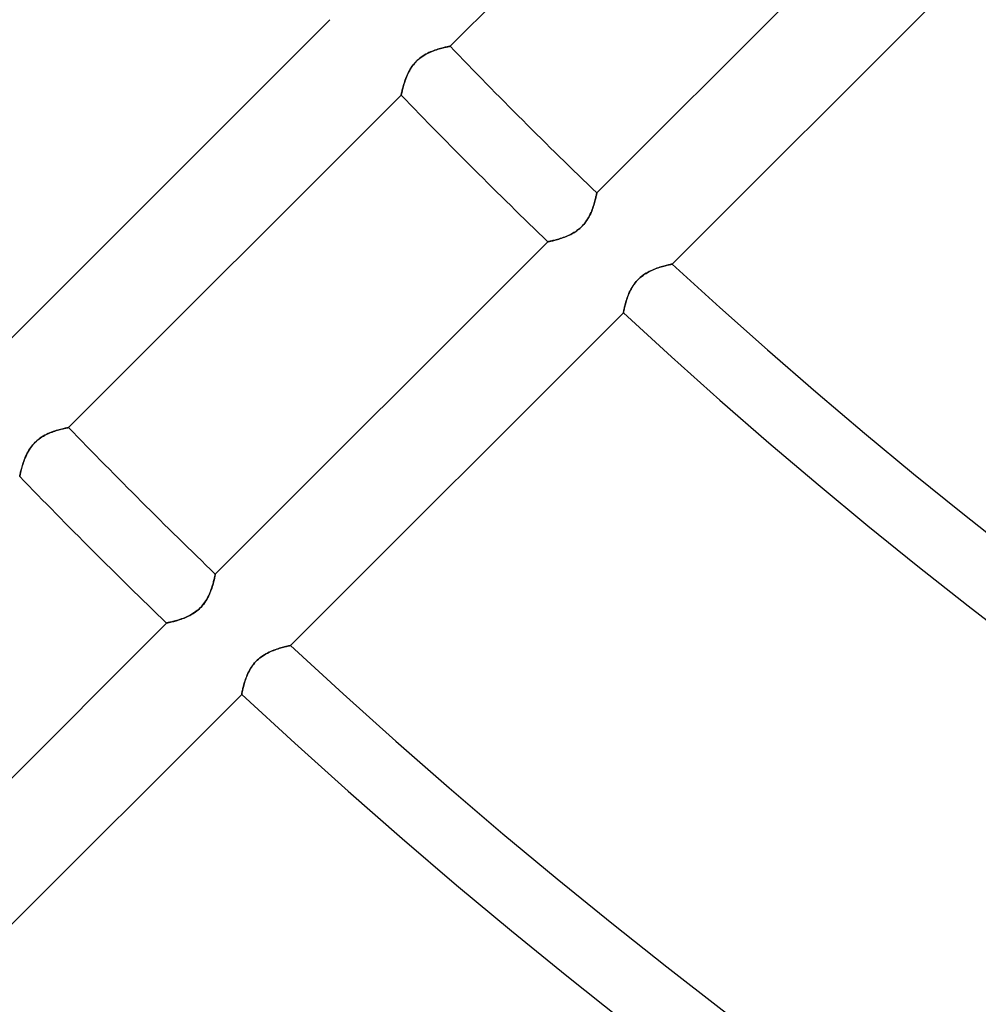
# Model space of a CAD drawing. Header units: millimetres. Extents: x -288 to 288, y -288 to 288.
# Tile 7 of 58: x -138 to -107, y -151 to -118. Entities that reach past the tile are written whole.
import ezdxf

# ---------------------------------------------------------------- set-up
doc = ezdxf.new("R2010")
doc.units = ezdxf.units.MM
doc.layers.add('MAIN-1', color=7, linetype='Continuous')
doc.layers.add('MAIN-2', color=7, linetype='Continuous')

msp = doc.modelspace()

# ---------------------------------------------------------------- linework, layer by layer
at = {"layer": 'MAIN-1'}
for p, q in [((-123.986, -119.192), (-113.117, -108.323)), ((-108.323, -113.117), (-119.192, -123.986)), ((-116.724, -126.312), (-105.848, -115.436)), ((-127.911, -118.323), (-138.786, -129.197)), ((-124.782, -119.454), (-124.732, -119.427)), ((-124.732, -119.427), (-124.682, -119.403)), ((-124.682, -119.403), (-124.632, -119.38)), ((-124.632, -119.38), (-124.582, -119.359)), ((-124.582, -119.359), (-124.532, -119.34)), ((-124.532, -119.34), (-124.483, -119.322)), ((-124.483, -119.322), (-124.435, -119.305)), ((-124.435, -119.305), (-124.388, -119.29)), ((-124.388, -119.29), (-124.342, -119.276)), ((-124.342, -119.276), (-124.298, -119.264)), ((-124.298, -119.264), (-124.256, -119.253)), ((-124.256, -119.253), (-124.216, -119.242)), ((-124.216, -119.242), (-124.179, -119.233)), ((-124.179, -119.233), (-124.144, -119.225)), ((-124.144, -119.225), (-124.113, -119.218)), ((-124.113, -119.218), (-124.084, -119.212)), ((-124.084, -119.212), (-124.059, -119.206)), ((-124.059, -119.206), (-124.037, -119.202)), ((-124.037, -119.202), (-124.019, -119.198)), ((-124.019, -119.198), (-124.005, -119.195)), ((-124.005, -119.195), (-123.994, -119.193)), ((-123.994, -119.193), (-123.988, -119.192)), ((-123.988, -119.192), (-123.986, -119.192)), ((-125.188, -119.798), (-125.15, -119.751)), ((-125.15, -119.751), (-125.11, -119.707)), ((-125.11, -119.707), (-125.068, -119.664)), ((-125.068, -119.664), (-125.024, -119.624)), ((-125.024, -119.624), (-124.978, -119.585)), ((-124.978, -119.585), (-124.931, -119.549)), ((-124.931, -119.549), (-124.882, -119.515)), ((-124.882, -119.515), (-124.832, -119.483)), ((-124.832, -119.483), (-124.782, -119.454)), ((-125.368, -120.095), (-125.344, -120.045)), ((-125.344, -120.045), (-125.317, -119.995)), ((-125.317, -119.995), (-125.289, -119.944)), ((-125.289, -119.944), (-125.258, -119.895)), ((-125.258, -119.895), (-125.224, -119.846)), ((-125.224, -119.846), (-125.188, -119.798)), ((-125.495, -120.432), (-125.481, -120.387)), ((-125.481, -120.387), (-125.466, -120.34)), ((-125.466, -120.34), (-125.449, -120.292)), ((-125.449, -120.292), (-125.431, -120.244)), ((-125.431, -120.244), (-125.412, -120.194)), ((-125.412, -120.194), (-125.391, -120.145)), ((-125.391, -120.145), (-125.368, -120.095)), ((-125.573, -120.739), (-125.569, -120.717)), ((-125.569, -120.717), (-125.563, -120.691)), ((-125.563, -120.691), (-125.556, -120.662)), ((-125.556, -120.662), (-125.549, -120.63)), ((-125.549, -120.63), (-125.54, -120.596)), ((-125.54, -120.596), (-125.53, -120.558)), ((-125.53, -120.558), (-125.52, -120.518)), ((-125.52, -120.518), (-125.508, -120.476)), ((-125.508, -120.476), (-125.495, -120.432)), ((-136.453, -131.659), (-125.584, -120.79)), ((-125.584, -120.788), (-125.583, -120.782)), ((-125.584, -120.79), (-125.584, -120.788)), ((-125.583, -120.782), (-125.58, -120.771)), ((-125.58, -120.771), (-125.577, -120.757)), ((-125.577, -120.757), (-125.573, -120.739)), ((-119.253, -124.256), (-119.264, -124.298)), ((-119.242, -124.216), (-119.253, -124.256)), ((-119.233, -124.179), (-119.242, -124.216)), ((-119.225, -124.144), (-119.233, -124.179)), ((-119.218, -124.113), (-119.225, -124.144)), ((-119.212, -124.084), (-119.218, -124.113)), ((-119.206, -124.059), (-119.212, -124.084)), ((-119.202, -124.037), (-119.206, -124.059)), ((-119.198, -124.019), (-119.202, -124.037)), ((-119.195, -124.004), (-119.198, -124.019)), ((-119.193, -123.994), (-119.195, -124.004)), ((-119.192, -123.988), (-119.193, -123.994)), ((-119.192, -123.986), (-119.192, -123.988)), ((-119.358, -124.579), (-119.378, -124.628)), ((-119.339, -124.53), (-119.358, -124.579)), ((-119.321, -124.481), (-119.339, -124.53)), ((-119.305, -124.434), (-119.321, -124.481)), ((-119.29, -124.387), (-119.305, -124.434)), ((-119.276, -124.342), (-119.29, -124.387)), ((-119.264, -124.298), (-119.276, -124.342)), ((-119.512, -124.878), (-119.546, -124.927)), ((-119.481, -124.828), (-119.512, -124.878)), ((-119.452, -124.778), (-119.481, -124.828)), ((-119.425, -124.728), (-119.452, -124.778)), ((-119.401, -124.678), (-119.425, -124.728)), ((-119.378, -124.628), (-119.401, -124.678)), ((-119.842, -125.221), (-119.891, -125.255)), ((-119.794, -125.185), (-119.842, -125.221)), ((-119.747, -125.147), (-119.794, -125.185)), ((-119.703, -125.107), (-119.747, -125.147)), ((-119.661, -125.065), (-119.703, -125.107)), ((-119.62, -125.021), (-119.661, -125.065)), ((-119.582, -124.975), (-119.62, -125.021)), ((-119.546, -124.927), (-119.582, -124.975)), ((-120.662, -125.556), (-120.691, -125.563)), ((-120.63, -125.548), (-120.662, -125.556)), ((-120.595, -125.54), (-120.63, -125.548)), ((-120.557, -125.53), (-120.595, -125.54)), ((-120.517, -125.52), (-120.557, -125.53)), ((-120.475, -125.508), (-120.517, -125.52)), ((-120.431, -125.495), (-120.475, -125.508)), ((-120.385, -125.481), (-120.431, -125.495)), ((-120.338, -125.465), (-120.385, -125.481)), ((-120.29, -125.448), (-120.338, -125.465)), ((-120.241, -125.43), (-120.29, -125.448)), ((-120.191, -125.411), (-120.241, -125.43)), ((-120.141, -125.389), (-120.191, -125.411)), ((-120.091, -125.366), (-120.141, -125.389)), ((-120.04, -125.342), (-120.091, -125.366)), ((-119.99, -125.315), (-120.04, -125.342)), ((-119.94, -125.286), (-119.99, -125.315)), ((-119.891, -125.255), (-119.94, -125.286)), ((-120.79, -125.584), (-131.659, -136.453)), ((-120.788, -125.584), (-120.79, -125.584)), ((-120.782, -125.583), (-120.788, -125.584)), ((-120.771, -125.58), (-120.782, -125.583)), ((-120.757, -125.577), (-120.771, -125.58)), ((-120.738, -125.573), (-120.757, -125.577)), ((-120.716, -125.568), (-120.738, -125.573)), ((-120.691, -125.563), (-120.716, -125.568)), ((-117.43, -126.536), (-117.38, -126.513)), ((-117.38, -126.513), (-117.33, -126.491)), ((-117.33, -126.491), (-117.28, -126.471)), ((-117.28, -126.471), (-117.23, -126.453)), ((-117.23, -126.453), (-117.182, -126.435)), ((-117.182, -126.435), (-117.134, -126.42)), ((-117.134, -126.42), (-117.088, -126.405)), ((-117.088, -126.405), (-117.044, -126.392)), ((-117.044, -126.392), (-117.001, -126.38)), ((-117.001, -126.38), (-116.961, -126.369)), ((-116.961, -126.369), (-116.923, -126.359)), ((-116.923, -126.359), (-116.887, -126.35)), ((-116.887, -126.35), (-116.855, -126.342)), ((-116.855, -126.342), (-116.825, -126.335)), ((-116.825, -126.335), (-116.799, -126.329)), ((-116.799, -126.329), (-116.776, -126.324)), ((-116.776, -126.324), (-116.758, -126.319)), ((-116.758, -126.319), (-116.743, -126.316)), ((-116.743, -126.316), (-116.732, -126.314)), ((-116.732, -126.314), (-116.726, -126.313)), ((-116.726, -126.313), (-116.724, -126.312)), ((-117.901, -126.883), (-117.86, -126.839)), ((-117.86, -126.839), (-117.818, -126.797)), ((-117.818, -126.797), (-117.774, -126.756)), ((-117.774, -126.756), (-117.728, -126.718)), ((-117.728, -126.718), (-117.68, -126.682)), ((-117.68, -126.682), (-117.631, -126.648)), ((-117.631, -126.648), (-117.581, -126.617)), ((-117.581, -126.617), (-117.531, -126.588)), ((-117.531, -126.588), (-117.48, -126.561)), ((-117.48, -126.561), (-117.43, -126.536)), ((-118.094, -127.175), (-118.068, -127.125)), ((-118.068, -127.125), (-118.039, -127.075)), ((-118.039, -127.075), (-118.008, -127.026)), ((-118.008, -127.026), (-117.975, -126.977)), ((-117.975, -126.977), (-117.939, -126.929)), ((-117.939, -126.929), (-117.901, -126.883)), ((-118.228, -127.515), (-118.214, -127.469)), ((-118.214, -127.469), (-118.198, -127.421)), ((-118.198, -127.421), (-118.18, -127.373)), ((-118.18, -127.373), (-118.161, -127.324)), ((-118.161, -127.324), (-118.141, -127.275)), ((-118.141, -127.275), (-118.119, -127.225)), ((-118.119, -127.225), (-118.094, -127.175)), ((-118.304, -127.815), (-118.298, -127.787)), ((-118.298, -127.787), (-118.291, -127.756)), ((-118.291, -127.756), (-118.283, -127.722)), ((-118.283, -127.722), (-118.274, -127.685)), ((-118.274, -127.685), (-118.265, -127.646)), ((-118.265, -127.646), (-118.254, -127.604)), ((-118.254, -127.604), (-118.241, -127.56)), ((-118.241, -127.56), (-118.228, -127.515)), ((-129.197, -138.786), (-118.323, -127.911)), ((-118.323, -127.909), (-118.322, -127.903)), ((-118.323, -127.911), (-118.323, -127.909)), ((-118.322, -127.903), (-118.32, -127.893)), ((-118.32, -127.893), (-118.317, -127.879)), ((-118.317, -127.879), (-118.313, -127.862)), ((-118.313, -127.862), (-118.309, -127.84)), ((-118.309, -127.84), (-118.304, -127.815)), ((-136.567, -131.682), (-136.541, -131.677)), ((-136.541, -131.677), (-136.518, -131.672)), ((-136.518, -131.672), (-136.499, -131.668)), ((-136.499, -131.668), (-136.482, -131.665)), ((-136.482, -131.665), (-136.47, -131.662)), ((-136.47, -131.662), (-136.46, -131.66)), ((-136.46, -131.66), (-136.455, -131.659)), ((-136.455, -131.659), (-136.453, -131.659)), ((-137.416, -132.029), (-137.37, -131.996)), ((-137.37, -131.996), (-137.324, -131.966)), ((-137.324, -131.966), (-137.277, -131.937)), ((-137.277, -131.937), (-137.23, -131.911)), ((-137.23, -131.911), (-137.183, -131.887)), ((-137.183, -131.887), (-137.136, -131.864)), ((-137.136, -131.864), (-137.089, -131.843)), ((-137.089, -131.843), (-137.042, -131.823)), ((-137.042, -131.823), (-136.995, -131.805)), ((-136.995, -131.805), (-136.949, -131.789)), ((-136.949, -131.789), (-136.904, -131.773)), ((-136.904, -131.773), (-136.859, -131.759)), ((-136.859, -131.759), (-136.816, -131.746)), ((-136.816, -131.746), (-136.774, -131.734)), ((-136.774, -131.734), (-136.734, -131.723)), ((-136.734, -131.723), (-136.696, -131.713)), ((-136.696, -131.713), (-136.66, -131.704)), ((-136.66, -131.704), (-136.627, -131.696)), ((-136.627, -131.696), (-136.595, -131.689)), ((-136.595, -131.689), (-136.567, -131.682)), ((-137.72, -132.355), (-137.689, -132.309)), ((-137.689, -132.309), (-137.655, -132.264)), ((-137.655, -132.264), (-137.62, -132.221)), ((-137.62, -132.221), (-137.582, -132.179)), ((-137.582, -132.179), (-137.543, -132.139)), ((-137.543, -132.139), (-137.503, -132.101)), ((-137.503, -132.101), (-137.46, -132.064)), ((-137.46, -132.064), (-137.416, -132.029)), ((-137.887, -132.681), (-137.868, -132.635)), ((-137.868, -132.635), (-137.848, -132.589)), ((-137.848, -132.589), (-137.826, -132.542)), ((-137.826, -132.542), (-137.802, -132.495)), ((-137.802, -132.495), (-137.777, -132.448)), ((-137.777, -132.448), (-137.75, -132.401)), ((-137.75, -132.401), (-137.72, -132.355)), ((-137.986, -132.982), (-137.975, -132.943)), ((-137.975, -132.943), (-137.963, -132.902)), ((-137.963, -132.902), (-137.95, -132.86)), ((-137.95, -132.86), (-137.936, -132.816)), ((-137.936, -132.816), (-137.921, -132.772)), ((-137.921, -132.772), (-137.905, -132.727)), ((-137.905, -132.727), (-137.887, -132.681)), ((-138.051, -133.255), (-138.05, -133.25)), ((-138.051, -133.257), (-138.051, -133.255)), ((-138.05, -133.25), (-138.048, -133.241)), ((-138.048, -133.241), (-138.045, -133.229)), ((-138.045, -133.229), (-138.042, -133.213)), ((-138.042, -133.213), (-138.038, -133.194)), ((-138.038, -133.194), (-138.033, -133.171)), ((-138.033, -133.171), (-138.027, -133.146)), ((-138.027, -133.146), (-138.021, -133.118)), ((-138.021, -133.118), (-138.013, -133.088)), ((-138.013, -133.088), (-138.005, -133.055)), ((-138.005, -133.055), (-137.996, -133.019)), ((-137.996, -133.019), (-137.986, -132.982)), ((-131.666, -136.491), (-131.671, -136.512)), ((-131.663, -136.474), (-131.666, -136.491)), ((-131.661, -136.463), (-131.663, -136.474)), ((-131.659, -136.455), (-131.661, -136.463)), ((-131.659, -136.453), (-131.659, -136.455)), ((-131.744, -136.809), (-131.759, -136.858)), ((-131.73, -136.762), (-131.744, -136.809)), ((-131.718, -136.717), (-131.73, -136.762)), ((-131.708, -136.675), (-131.718, -136.717)), ((-131.698, -136.635), (-131.708, -136.675)), ((-131.689, -136.599), (-131.698, -136.635)), ((-131.682, -136.566), (-131.689, -136.599)), ((-131.676, -136.537), (-131.682, -136.566)), ((-131.671, -136.512), (-131.676, -136.537)), ((-131.857, -137.12), (-131.882, -137.174)), ((-131.834, -137.066), (-131.857, -137.12)), ((-131.812, -137.013), (-131.834, -137.066)), ((-131.793, -136.961), (-131.812, -137.013)), ((-131.775, -136.909), (-131.793, -136.961)), ((-131.759, -136.858), (-131.775, -136.909)), ((-132.049, -137.442), (-132.091, -137.491)), ((-132.01, -137.39), (-132.049, -137.442)), ((-131.974, -137.337), (-132.01, -137.39)), ((-131.941, -137.283), (-131.974, -137.337)), ((-131.91, -137.229), (-131.941, -137.283)), ((-131.882, -137.174), (-131.91, -137.229)), ((-132.442, -137.774), (-132.496, -137.803)), ((-132.388, -137.741), (-132.442, -137.774)), ((-132.334, -137.706), (-132.388, -137.741)), ((-132.281, -137.668), (-132.334, -137.706)), ((-132.23, -137.628), (-132.281, -137.668)), ((-132.181, -137.584), (-132.23, -137.628)), ((-132.135, -137.539), (-132.181, -137.584)), ((-132.091, -137.491), (-132.135, -137.539)), ((-133.257, -138.051), (-144.126, -148.92)), ((-133.255, -138.051), (-133.257, -138.051)), ((-133.248, -138.049), (-133.255, -138.051)), ((-133.236, -138.047), (-133.248, -138.049)), ((-133.22, -138.044), (-133.236, -138.047)), ((-133.2, -138.039), (-133.22, -138.044)), ((-133.175, -138.034), (-133.2, -138.039)), ((-133.147, -138.027), (-133.175, -138.034)), ((-133.116, -138.02), (-133.147, -138.027)), ((-133.081, -138.012), (-133.116, -138.02)), ((-133.043, -138.002), (-133.081, -138.012)), ((-133.002, -137.992), (-133.043, -138.002)), ((-132.959, -137.98), (-133.002, -137.992)), ((-132.913, -137.967), (-132.959, -137.98)), ((-132.866, -137.952), (-132.913, -137.967)), ((-132.816, -137.936), (-132.866, -137.952)), ((-132.765, -137.919), (-132.816, -137.936)), ((-132.713, -137.9), (-132.765, -137.919)), ((-132.66, -137.879), (-132.713, -137.9)), ((-132.606, -137.856), (-132.66, -137.879)), ((-132.551, -137.831), (-132.606, -137.856)), ((-132.496, -137.803), (-132.551, -137.831)), ((-130.054, -139.09), (-130.004, -139.061)), ((-130.004, -139.061), (-129.954, -139.034)), ((-129.954, -139.034), (-129.903, -139.009)), ((-129.903, -139.009), (-129.853, -138.986)), ((-129.853, -138.986), (-129.803, -138.964)), ((-129.803, -138.964), (-129.753, -138.944)), ((-129.753, -138.944), (-129.704, -138.926)), ((-129.704, -138.926), (-129.655, -138.909)), ((-129.655, -138.909), (-129.608, -138.893)), ((-129.608, -138.893), (-129.562, -138.878)), ((-129.562, -138.878), (-129.517, -138.865)), ((-129.517, -138.865), (-129.474, -138.853)), ((-129.474, -138.853), (-129.434, -138.842)), ((-129.434, -138.842), (-129.396, -138.832)), ((-129.396, -138.832), (-129.361, -138.823)), ((-129.361, -138.823), (-129.328, -138.815)), ((-129.328, -138.815), (-129.299, -138.808)), ((-129.299, -138.808), (-129.273, -138.802)), ((-129.273, -138.802), (-129.25, -138.797)), ((-129.25, -138.797), (-129.231, -138.793)), ((-129.231, -138.793), (-129.217, -138.79)), ((-129.217, -138.79), (-129.206, -138.788)), ((-129.206, -138.788), (-129.2, -138.786)), ((-129.2, -138.786), (-129.197, -138.786)), ((-130.448, -139.45), (-130.412, -139.402)), ((-130.412, -139.402), (-130.374, -139.356)), ((-130.374, -139.356), (-130.334, -139.312)), ((-130.334, -139.312), (-130.291, -139.27)), ((-130.291, -139.27), (-130.247, -139.23)), ((-130.247, -139.23), (-130.201, -139.191)), ((-130.201, -139.191), (-130.153, -139.155)), ((-130.153, -139.155), (-130.104, -139.121)), ((-130.104, -139.121), (-130.054, -139.09)), ((-130.614, -139.748), (-130.592, -139.698)), ((-130.592, -139.698), (-130.567, -139.648)), ((-130.567, -139.648), (-130.541, -139.598)), ((-130.541, -139.598), (-130.512, -139.549)), ((-130.512, -139.549), (-130.481, -139.499)), ((-130.481, -139.499), (-130.448, -139.45)), ((-130.727, -140.077), (-130.715, -140.034)), ((-130.715, -140.034), (-130.701, -139.989)), ((-130.701, -139.989), (-130.687, -139.942)), ((-130.687, -139.942), (-130.671, -139.895)), ((-130.671, -139.895), (-130.653, -139.846)), ((-130.653, -139.846), (-130.634, -139.797)), ((-130.634, -139.797), (-130.614, -139.748)), ((-130.795, -140.377), (-130.793, -140.367)), ((-130.793, -140.367), (-130.79, -140.353)), ((-130.79, -140.353), (-130.787, -140.335)), ((-130.787, -140.335), (-130.782, -140.314)), ((-130.782, -140.314), (-130.777, -140.289)), ((-130.777, -140.289), (-130.771, -140.26)), ((-130.771, -140.26), (-130.764, -140.229)), ((-130.764, -140.229), (-130.757, -140.195)), ((-130.757, -140.195), (-130.748, -140.158)), ((-130.748, -140.158), (-130.738, -140.119)), ((-130.738, -140.119), (-130.727, -140.077)), ((-141.67, -151.258), (-130.796, -140.385)), ((-130.796, -140.383), (-130.795, -140.377)), ((-130.796, -140.385), (-130.796, -140.383))]:
    msp.add_line(p, q, dxfattribs=at)
for radius, start, end in [(171.986, 223.87056, 226.12944), (174.246, 223.88522, 226.11477), (171.986, 227.25932, 312.74072), (174.246, 227.22998, 312.77006), (189.614, 223.97558, 226.02442), (191.874, 223.98767, 226.01233), (189.614, 227.04915, 312.95083), (191.874, 227.02503, 312.975)]:
    msp.add_arc((0, 0), radius, start, end, dxfattribs=at)
at = {"layer": 'MAIN-2'}
for p, q in [((-124.728, -119.425), (-124.778, -119.452)), ((-124.678, -119.401), (-124.728, -119.425)), ((-124.628, -119.378), (-124.678, -119.401)), ((-124.579, -119.358), (-124.628, -119.378)), ((-124.53, -119.339), (-124.579, -119.358)), ((-124.481, -119.321), (-124.53, -119.339)), ((-124.434, -119.305), (-124.481, -119.321)), ((-124.387, -119.29), (-124.434, -119.305)), ((-124.342, -119.276), (-124.387, -119.29)), ((-124.298, -119.264), (-124.342, -119.276)), ((-124.256, -119.253), (-124.298, -119.264)), ((-124.216, -119.242), (-124.256, -119.253)), ((-124.179, -119.233), (-124.216, -119.242)), ((-124.144, -119.225), (-124.179, -119.233)), ((-124.113, -119.218), (-124.144, -119.225)), ((-124.084, -119.212), (-124.113, -119.218)), ((-124.059, -119.206), (-124.084, -119.212)), ((-124.037, -119.202), (-124.059, -119.206)), ((-124.019, -119.198), (-124.037, -119.202)), ((-124.004, -119.195), (-124.019, -119.198)), ((-123.994, -119.193), (-124.004, -119.195)), ((-123.988, -119.192), (-123.994, -119.193)), ((-123.986, -119.192), (-123.988, -119.192)), ((-125.147, -119.747), (-125.185, -119.794)), ((-125.107, -119.703), (-125.147, -119.747)), ((-125.065, -119.661), (-125.107, -119.703)), ((-125.021, -119.62), (-125.065, -119.661)), ((-124.975, -119.582), (-125.021, -119.62)), ((-124.927, -119.546), (-124.975, -119.582)), ((-124.878, -119.512), (-124.927, -119.546)), ((-124.828, -119.481), (-124.878, -119.512)), ((-124.778, -119.452), (-124.828, -119.481)), ((-125.342, -120.04), (-125.366, -120.091)), ((-125.315, -119.99), (-125.342, -120.04)), ((-125.286, -119.94), (-125.315, -119.99)), ((-125.255, -119.891), (-125.286, -119.94)), ((-125.221, -119.842), (-125.255, -119.891)), ((-125.185, -119.794), (-125.221, -119.842)), ((-125.481, -120.385), (-125.495, -120.431)), ((-125.465, -120.338), (-125.481, -120.385)), ((-125.448, -120.29), (-125.465, -120.338)), ((-125.43, -120.241), (-125.448, -120.29)), ((-125.411, -120.191), (-125.43, -120.241)), ((-125.389, -120.141), (-125.411, -120.191)), ((-125.366, -120.091), (-125.389, -120.141)), ((-125.568, -120.716), (-125.573, -120.738)), ((-125.563, -120.691), (-125.568, -120.716)), ((-125.556, -120.662), (-125.563, -120.691)), ((-125.548, -120.63), (-125.556, -120.662)), ((-125.54, -120.595), (-125.548, -120.63)), ((-125.53, -120.557), (-125.54, -120.595)), ((-125.52, -120.517), (-125.53, -120.557)), ((-125.508, -120.475), (-125.52, -120.517)), ((-125.495, -120.431), (-125.508, -120.475)), ((-125.583, -120.782), (-125.584, -120.788)), ((-125.584, -120.788), (-125.584, -120.79)), ((-125.58, -120.771), (-125.583, -120.782)), ((-125.577, -120.757), (-125.58, -120.771)), ((-125.573, -120.738), (-125.577, -120.757)), ((-119.264, -124.298), (-119.253, -124.256)), ((-119.253, -124.256), (-119.242, -124.216)), ((-119.242, -124.216), (-119.233, -124.179)), ((-119.233, -124.179), (-119.225, -124.144)), ((-119.225, -124.144), (-119.218, -124.113)), ((-119.218, -124.113), (-119.212, -124.084)), ((-119.212, -124.084), (-119.206, -124.059)), ((-119.206, -124.059), (-119.202, -124.037)), ((-119.202, -124.037), (-119.198, -124.019)), ((-119.198, -124.019), (-119.195, -124.005)), ((-119.195, -124.005), (-119.193, -123.994)), ((-119.193, -123.994), (-119.192, -123.988)), ((-119.192, -123.988), (-119.192, -123.986)), ((-119.38, -124.632), (-119.359, -124.582)), ((-119.359, -124.582), (-119.34, -124.532)), ((-119.34, -124.532), (-119.322, -124.483)), ((-119.322, -124.483), (-119.305, -124.435)), ((-119.305, -124.435), (-119.29, -124.388)), ((-119.29, -124.388), (-119.276, -124.342)), ((-119.276, -124.342), (-119.264, -124.298)), ((-119.549, -124.931), (-119.515, -124.882)), ((-119.515, -124.882), (-119.483, -124.832)), ((-119.483, -124.832), (-119.454, -124.782)), ((-119.454, -124.782), (-119.427, -124.732)), ((-119.427, -124.732), (-119.403, -124.682)), ((-119.403, -124.682), (-119.38, -124.632)), ((-119.895, -125.258), (-119.846, -125.224)), ((-119.846, -125.224), (-119.798, -125.188)), ((-119.798, -125.188), (-119.751, -125.15)), ((-119.751, -125.15), (-119.707, -125.11)), ((-119.707, -125.11), (-119.664, -125.068)), ((-119.664, -125.068), (-119.624, -125.024)), ((-119.624, -125.024), (-119.585, -124.978)), ((-119.585, -124.978), (-119.549, -124.931)), ((-120.691, -125.563), (-120.662, -125.556)), ((-120.662, -125.556), (-120.63, -125.549)), ((-120.63, -125.549), (-120.596, -125.54)), ((-120.596, -125.54), (-120.558, -125.53)), ((-120.558, -125.53), (-120.518, -125.52)), ((-120.518, -125.52), (-120.476, -125.508)), ((-120.476, -125.508), (-120.432, -125.495)), ((-120.432, -125.495), (-120.387, -125.481)), ((-120.387, -125.481), (-120.34, -125.466)), ((-120.34, -125.466), (-120.292, -125.449)), ((-120.292, -125.449), (-120.244, -125.431)), ((-120.244, -125.431), (-120.194, -125.412)), ((-120.194, -125.412), (-120.145, -125.391)), ((-120.145, -125.391), (-120.095, -125.368)), ((-120.095, -125.368), (-120.045, -125.344)), ((-120.045, -125.344), (-119.995, -125.317)), ((-119.995, -125.317), (-119.944, -125.289)), ((-119.944, -125.289), (-119.895, -125.258)), ((-120.79, -125.584), (-120.788, -125.584)), ((-120.788, -125.584), (-120.782, -125.583)), ((-120.782, -125.583), (-120.771, -125.58)), ((-120.771, -125.58), (-120.757, -125.577)), ((-120.757, -125.577), (-120.739, -125.573)), ((-120.739, -125.573), (-120.717, -125.569)), ((-120.717, -125.569), (-120.691, -125.563)), ((-117.375, -126.51), (-117.425, -126.533)), ((-117.325, -126.489), (-117.375, -126.51)), ((-117.275, -126.469), (-117.325, -126.489)), ((-117.226, -126.451), (-117.275, -126.469)), ((-117.178, -126.434), (-117.226, -126.451)), ((-117.131, -126.419), (-117.178, -126.434)), ((-117.085, -126.404), (-117.131, -126.419)), ((-117.041, -126.391), (-117.085, -126.404)), ((-116.999, -126.379), (-117.041, -126.391)), ((-116.958, -126.368), (-116.999, -126.379)), ((-116.92, -126.358), (-116.958, -126.368)), ((-116.885, -126.349), (-116.92, -126.358)), ((-116.853, -126.341), (-116.885, -126.349)), ((-116.824, -126.334), (-116.853, -126.341)), ((-116.798, -126.328), (-116.824, -126.334)), ((-116.776, -126.323), (-116.798, -126.328)), ((-116.757, -126.319), (-116.776, -126.323)), ((-116.743, -126.316), (-116.757, -126.319)), ((-116.732, -126.314), (-116.743, -126.316)), ((-116.726, -126.313), (-116.732, -126.314)), ((-116.724, -126.312), (-116.726, -126.313)), ((-117.86, -126.839), (-117.901, -126.883)), ((-117.817, -126.796), (-117.86, -126.839)), ((-117.772, -126.755), (-117.817, -126.796)), ((-117.726, -126.717), (-117.772, -126.755)), ((-117.677, -126.68), (-117.726, -126.717)), ((-117.628, -126.646), (-117.677, -126.68)), ((-117.577, -126.615), (-117.628, -126.646)), ((-117.527, -126.585), (-117.577, -126.615)), ((-117.476, -126.558), (-117.527, -126.585)), ((-117.425, -126.533), (-117.476, -126.558)), ((-118.071, -127.13), (-118.097, -127.181)), ((-118.042, -127.079), (-118.071, -127.13)), ((-118.01, -127.029), (-118.042, -127.079)), ((-117.976, -126.979), (-118.01, -127.029)), ((-117.94, -126.931), (-117.976, -126.979)), ((-117.901, -126.883), (-117.94, -126.931)), ((-118.216, -127.478), (-118.231, -127.524)), ((-118.201, -127.431), (-118.216, -127.478)), ((-118.184, -127.382), (-118.201, -127.431)), ((-118.165, -127.333), (-118.184, -127.382)), ((-118.144, -127.283), (-118.165, -127.333)), ((-118.122, -127.232), (-118.144, -127.283)), ((-118.097, -127.181), (-118.122, -127.232)), ((-118.298, -127.789), (-118.304, -127.817)), ((-118.292, -127.759), (-118.298, -127.789)), ((-118.284, -127.725), (-118.292, -127.759)), ((-118.276, -127.69), (-118.284, -127.725)), ((-118.266, -127.651), (-118.276, -127.69)), ((-118.255, -127.611), (-118.266, -127.651)), ((-118.244, -127.568), (-118.255, -127.611)), ((-118.231, -127.524), (-118.244, -127.568)), ((-118.322, -127.903), (-118.323, -127.909)), ((-118.323, -127.909), (-118.323, -127.911)), ((-118.32, -127.894), (-118.322, -127.903)), ((-118.317, -127.88), (-118.32, -127.894)), ((-118.314, -127.862), (-118.317, -127.88)), ((-118.309, -127.841), (-118.314, -127.862)), ((-118.304, -127.817), (-118.309, -127.841)), ((-136.537, -131.676), (-136.566, -131.682)), ((-136.512, -131.671), (-136.537, -131.676)), ((-136.491, -131.666), (-136.512, -131.671)), ((-136.474, -131.663), (-136.491, -131.666)), ((-136.463, -131.661), (-136.474, -131.663)), ((-136.455, -131.659), (-136.463, -131.661)), ((-136.453, -131.659), (-136.455, -131.659)), ((-137.337, -131.974), (-137.39, -132.01)), ((-137.283, -131.941), (-137.337, -131.974)), ((-137.229, -131.91), (-137.283, -131.941)), ((-137.174, -131.882), (-137.229, -131.91)), ((-137.12, -131.857), (-137.174, -131.882)), ((-137.066, -131.834), (-137.12, -131.857)), ((-137.013, -131.812), (-137.066, -131.834)), ((-136.961, -131.793), (-137.013, -131.812)), ((-136.909, -131.775), (-136.961, -131.793)), ((-136.858, -131.759), (-136.909, -131.775)), ((-136.809, -131.744), (-136.858, -131.759)), ((-136.762, -131.73), (-136.809, -131.744)), ((-136.717, -131.718), (-136.762, -131.73)), ((-136.675, -131.708), (-136.717, -131.718)), ((-136.635, -131.698), (-136.675, -131.708)), ((-136.599, -131.689), (-136.635, -131.698)), ((-136.566, -131.682), (-136.599, -131.689)), ((-137.668, -132.281), (-137.706, -132.334)), ((-137.628, -132.23), (-137.668, -132.281)), ((-137.584, -132.181), (-137.628, -132.23)), ((-137.539, -132.135), (-137.584, -132.181)), ((-137.491, -132.091), (-137.539, -132.135)), ((-137.442, -132.049), (-137.491, -132.091)), ((-137.39, -132.01), (-137.442, -132.049)), ((-137.856, -132.606), (-137.879, -132.66)), ((-137.831, -132.551), (-137.856, -132.606)), ((-137.803, -132.496), (-137.831, -132.551)), ((-137.774, -132.442), (-137.803, -132.496)), ((-137.741, -132.388), (-137.774, -132.442)), ((-137.706, -132.334), (-137.741, -132.388)), ((-137.98, -132.959), (-137.992, -133.002)), ((-137.967, -132.913), (-137.98, -132.959)), ((-137.952, -132.866), (-137.967, -132.913)), ((-137.936, -132.816), (-137.952, -132.866)), ((-137.919, -132.765), (-137.936, -132.816)), ((-137.9, -132.713), (-137.919, -132.765)), ((-137.879, -132.66), (-137.9, -132.713)), ((-138.049, -133.248), (-138.051, -133.255)), ((-138.051, -133.255), (-138.051, -133.257)), ((-138.047, -133.236), (-138.049, -133.248)), ((-138.044, -133.22), (-138.047, -133.236)), ((-138.039, -133.2), (-138.044, -133.22)), ((-138.034, -133.175), (-138.039, -133.2)), ((-138.027, -133.147), (-138.034, -133.175)), ((-138.02, -133.116), (-138.027, -133.147)), ((-138.012, -133.081), (-138.02, -133.116)), ((-138.002, -133.043), (-138.012, -133.081)), ((-137.992, -133.002), (-138.002, -133.043)), ((-131.672, -136.518), (-131.668, -136.499)), ((-131.668, -136.499), (-131.665, -136.482)), ((-131.665, -136.482), (-131.662, -136.47)), ((-131.662, -136.47), (-131.66, -136.46)), ((-131.66, -136.46), (-131.659, -136.455)), ((-131.659, -136.455), (-131.659, -136.453)), ((-131.759, -136.859), (-131.746, -136.816)), ((-131.746, -136.816), (-131.734, -136.774)), ((-131.734, -136.774), (-131.723, -136.734)), ((-131.723, -136.734), (-131.713, -136.696)), ((-131.713, -136.696), (-131.704, -136.66)), ((-131.704, -136.66), (-131.696, -136.627)), ((-131.696, -136.627), (-131.689, -136.595)), ((-131.689, -136.595), (-131.682, -136.567)), ((-131.682, -136.567), (-131.677, -136.541)), ((-131.677, -136.541), (-131.672, -136.518)), ((-131.887, -137.183), (-131.864, -137.136)), ((-131.864, -137.136), (-131.843, -137.089)), ((-131.843, -137.089), (-131.823, -137.042)), ((-131.823, -137.042), (-131.805, -136.995)), ((-131.805, -136.995), (-131.789, -136.949)), ((-131.789, -136.949), (-131.773, -136.904)), ((-131.773, -136.904), (-131.759, -136.859)), ((-132.101, -137.503), (-132.064, -137.46)), ((-132.064, -137.46), (-132.029, -137.416)), ((-132.029, -137.416), (-131.996, -137.37)), ((-131.996, -137.37), (-131.966, -137.324)), ((-131.966, -137.324), (-131.937, -137.277)), ((-131.937, -137.277), (-131.911, -137.23)), ((-131.911, -137.23), (-131.887, -137.183)), ((-132.495, -137.802), (-132.448, -137.777)), ((-132.448, -137.777), (-132.401, -137.75)), ((-132.401, -137.75), (-132.355, -137.72)), ((-132.355, -137.72), (-132.309, -137.689)), ((-132.309, -137.689), (-132.264, -137.655)), ((-132.264, -137.655), (-132.221, -137.62)), ((-132.221, -137.62), (-132.179, -137.582)), ((-132.179, -137.582), (-132.139, -137.543)), ((-132.139, -137.543), (-132.101, -137.503)), ((-133.257, -138.051), (-133.255, -138.051)), ((-133.255, -138.051), (-133.25, -138.05)), ((-133.25, -138.05), (-133.241, -138.048)), ((-133.241, -138.048), (-133.229, -138.045)), ((-133.229, -138.045), (-133.213, -138.042)), ((-133.213, -138.042), (-133.194, -138.038)), ((-133.194, -138.038), (-133.171, -138.033)), ((-133.171, -138.033), (-133.146, -138.027)), ((-133.146, -138.027), (-133.118, -138.021)), ((-133.118, -138.021), (-133.088, -138.013)), ((-133.088, -138.013), (-133.055, -138.005)), ((-133.055, -138.005), (-133.019, -137.996)), ((-133.019, -137.996), (-132.982, -137.986)), ((-132.982, -137.986), (-132.943, -137.975)), ((-132.943, -137.975), (-132.902, -137.963)), ((-132.902, -137.963), (-132.86, -137.95)), ((-132.86, -137.95), (-132.816, -137.936)), ((-132.816, -137.936), (-132.772, -137.921)), ((-132.772, -137.921), (-132.727, -137.905)), ((-132.727, -137.905), (-132.681, -137.887)), ((-132.681, -137.887), (-132.635, -137.868)), ((-132.635, -137.868), (-132.589, -137.848)), ((-132.589, -137.848), (-132.542, -137.826)), ((-132.542, -137.826), (-132.495, -137.802)), ((-130, -139.058), (-130.051, -139.088)), ((-129.949, -139.031), (-130, -139.058)), ((-129.899, -139.006), (-129.949, -139.031)), ((-129.848, -138.983), (-129.899, -139.006)), ((-129.798, -138.962), (-129.848, -138.983)), ((-129.749, -138.943), (-129.798, -138.962)), ((-129.7, -138.924), (-129.749, -138.943)), ((-129.652, -138.907), (-129.7, -138.924)), ((-129.605, -138.892), (-129.652, -138.907)), ((-129.559, -138.877), (-129.605, -138.892)), ((-129.515, -138.864), (-129.559, -138.877)), ((-129.472, -138.852), (-129.515, -138.864)), ((-129.432, -138.841), (-129.472, -138.852)), ((-129.394, -138.831), (-129.432, -138.841)), ((-129.359, -138.823), (-129.394, -138.831)), ((-129.327, -138.815), (-129.359, -138.823)), ((-129.297, -138.808), (-129.327, -138.815)), ((-129.272, -138.802), (-129.297, -138.808)), ((-129.249, -138.797), (-129.272, -138.802)), ((-129.231, -138.793), (-129.249, -138.797)), ((-129.216, -138.79), (-129.231, -138.793)), ((-129.206, -138.788), (-129.216, -138.79)), ((-129.2, -138.786), (-129.206, -138.788)), ((-129.197, -138.786), (-129.2, -138.786)), ((-130.413, -139.404), (-130.45, -139.452)), ((-130.374, -139.357), (-130.413, -139.404)), ((-130.333, -139.312), (-130.374, -139.357)), ((-130.29, -139.269), (-130.333, -139.312)), ((-130.246, -139.228), (-130.29, -139.269)), ((-130.199, -139.19), (-130.246, -139.228)), ((-130.151, -139.153), (-130.199, -139.19)), ((-130.101, -139.119), (-130.151, -139.153)), ((-130.051, -139.088), (-130.101, -139.119)), ((-130.595, -139.705), (-130.617, -139.756)), ((-130.57, -139.654), (-130.595, -139.705)), ((-130.544, -139.603), (-130.57, -139.654)), ((-130.515, -139.552), (-130.544, -139.603)), ((-130.483, -139.502), (-130.515, -139.552)), ((-130.45, -139.452), (-130.483, -139.502)), ((-130.717, -140.042), (-130.729, -140.084)), ((-130.704, -139.997), (-130.717, -140.042)), ((-130.69, -139.951), (-130.704, -139.997)), ((-130.674, -139.904), (-130.69, -139.951)), ((-130.657, -139.856), (-130.674, -139.904)), ((-130.638, -139.806), (-130.657, -139.856)), ((-130.617, -139.756), (-130.638, -139.806)), ((-130.793, -140.367), (-130.795, -140.377)), ((-130.79, -140.353), (-130.793, -140.367)), ((-130.787, -140.336), (-130.79, -140.353)), ((-130.783, -140.315), (-130.787, -140.336)), ((-130.778, -140.29), (-130.783, -140.315)), ((-130.772, -140.263), (-130.778, -140.29)), ((-130.765, -140.232), (-130.772, -140.263)), ((-130.757, -140.199), (-130.765, -140.232)), ((-130.749, -140.163), (-130.757, -140.199)), ((-130.739, -140.125), (-130.749, -140.163)), ((-130.729, -140.084), (-130.739, -140.125)), ((-130.795, -140.377), (-130.796, -140.383)), ((-130.796, -140.383), (-130.796, -140.385))]:
    msp.add_line(p, q, dxfattribs=at)
for radius, end in [(243.5, 0), (227, 270.00002), (226, 270.00002)]:
    msp.add_arc((0, 0), radius, 179.99998, end, dxfattribs=at)

doc.saveas('drawing.dxf')
